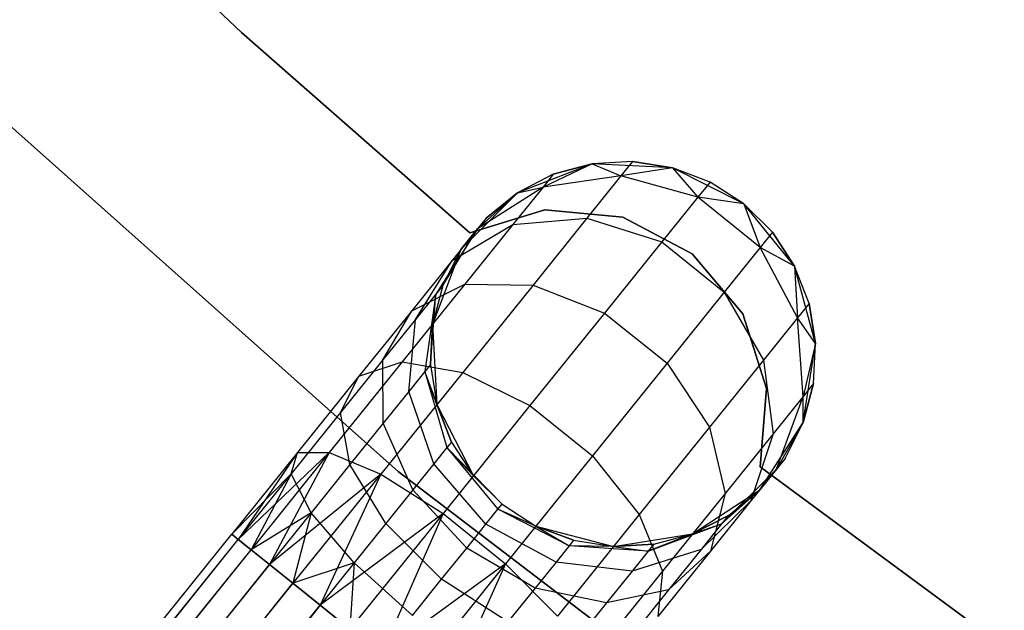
# Model space of a CAD drawing. Extents: x -189 to 189, y -189 to 189.
# Tile 129 of 256: x -28.96 to -23.85, y -33.48 to -30.41. Entities that reach past the tile are written whole.
import ezdxf

# ---------------------------------------------------------------- set-up
doc = ezdxf.new("R2010")
doc.units = 0
doc.header["$LTSCALE"] = 25.4
doc.layers.get('0').update_dxf_attribs({"linetype": 'CONTINUOUS'})

# ---------------------------------------------------------------- blocks, each defined once
blk = doc.blocks.new('CAMELEON-KENAI-C-12244_STL')
at = {"color": 0}
for p, q in [((-27.805, -30.4776, -2), (-28.9477, -29.3937, -2)), ((-28.9477, -29.3937, -4), (-27.805, -30.4776, -4)), ((-28.9477, -29.3937, -4), (-27.805, -30.4776, -4)), ((-27.805, -30.4776, -2), (-28.9477, -29.3937, -2)), ((-26.6219, -31.5172, -2), (-27.805, -30.4776, -2)), ((-27.805, -30.4776, -2), (-27.805, -30.4776, -4)), ((-27.805, -30.4776, -4), (-26.6219, -31.5172, -4)), ((-27.805, -30.4776, -2), (-27.805, -30.4776, -4)), ((-27.805, -30.4776, -4), (-26.6219, -31.5172, -4)), ((-26.6219, -31.5172, -2), (-27.805, -30.4776, -2)), ((-26.9931, -32.7558, -1), (-29.4208, -30.5923, -1)), ((-29.4208, -30.5923, -8.5), (-26.9931, -32.7558, -8.5)), ((-29.4208, -30.5923, -8.5), (-26.9931, -32.7558, -8.5)), ((-26.9931, -32.7558, -1), (-29.4208, -30.5923, -1)), ((-25.9868, -31.1585, -2), (-26.3746, -31.3087, -2)), ((-25.9868, -31.1585, -2), (-26.3746, -31.3087, -2)), ((-25.9868, -31.1585, -7.5), (-26.242, -31.2796, -8.147)), ((-25.9868, -31.1585, -7.5), (-26.242, -31.2796, -8.147)), ((-25.9868, -31.1585, -7.5), (-26.1886, -31.2132, -7.5)), ((-26.1886, -31.2132, -7.5), (-25.9868, -31.1585, -2)), ((-26.1886, -31.2132, -7.5), (-25.9868, -31.1585, -2)), ((-25.9868, -31.1585, -7.5), (-26.1886, -31.2132, -7.5)), ((-25.7781, -31.1469, -7.5), (-25.9868, -31.1585, -2)), ((-25.7781, -31.1469, -7.5), (-25.9868, -31.1585, -7.5)), ((-25.7781, -31.1469, -7.5), (-25.9868, -31.1585, -2)), ((-25.7781, -31.1469, -7.5), (-25.9868, -31.1585, -7.5)), ((-25.5715, -31.179, -2), (-25.9868, -31.1585, -2)), ((-25.5715, -31.179, -2), (-25.9868, -31.1585, -2)), ((-25.9868, -31.1585, -7.5), (-25.9868, -31.1585, -2)), ((-25.9868, -31.1585, -7.5), (-25.9868, -31.1585, -2)), ((-25.9868, -31.1585, -7.5), (-25.8381, -31.2215, -8.227)), ((-25.9868, -31.1585, -7.5), (-25.8381, -31.2215, -8.227)), ((-25.7781, -31.1469, -7.5), (-25.8381, -31.2215, -8.227)), ((-25.7781, -31.1469, -7.5), (-25.8381, -31.2215, -8.227)), ((-25.5715, -31.179, -7.5), (-25.8381, -31.2215, -8.227)), ((-25.5715, -31.179, -7.5), (-25.8381, -31.2215, -8.227)), ((-25.5715, -31.179, -7.5), (-25.7781, -31.1469, -7.5)), ((-25.7781, -31.1469, -7.5), (-25.5715, -31.179, -2)), ((-25.7781, -31.1469, -7.5), (-25.5715, -31.179, -2)), ((-25.5715, -31.179, -7.5), (-25.7781, -31.1469, -7.5)), ((-25.2004, -31.3666, -2), (-25.5715, -31.179, -2)), ((-25.2004, -31.3666, -2), (-25.5715, -31.179, -2)), ((-25.3761, -31.2533, -7.5), (-25.5715, -31.179, -2)), ((-25.3761, -31.2533, -7.5), (-25.5715, -31.179, -7.5)), ((-25.5715, -31.179, -7.5), (-25.5715, -31.179, -2)), ((-25.3761, -31.2533, -7.5), (-25.5715, -31.179, -2)), ((-25.5715, -31.179, -7.5), (-25.5715, -31.179, -2)), ((-25.5715, -31.179, -7.5), (-25.4397, -31.3324, -8.2708)), ((-25.3761, -31.2533, -7.5), (-25.5715, -31.179, -7.5)), ((-25.5715, -31.179, -7.5), (-25.4397, -31.3324, -8.2708)), ((-26.1886, -31.2132, -7.5), (-26.3746, -31.3087, -2)), ((-26.1886, -31.2132, -7.5), (-26.3746, -31.3087, -7.5)), ((-26.1886, -31.2132, -7.5), (-26.3746, -31.3087, -2)), ((-26.1886, -31.2132, -7.5), (-26.3746, -31.3087, -7.5)), ((-26.1886, -31.2132, -7.5), (-26.242, -31.2796, -8.147)), ((-26.1886, -31.2132, -7.5), (-26.242, -31.2796, -8.147)), ((-25.8381, -31.2215, -8.227), (-26.242, -31.2796, -8.147)), ((-25.8381, -31.2215, -8.227), (-26.242, -31.2796, -8.147)), ((-25.8381, -31.2215, -8.227), (-26.014, -31.4401, -8.9045)), ((-25.8381, -31.2215, -8.227), (-26.014, -31.4401, -8.9045)), ((-25.4397, -31.3324, -8.2708), (-25.8381, -31.2215, -8.227)), ((-25.4397, -31.3324, -8.2708), (-25.8381, -31.2215, -8.227)), ((-26.242, -31.2796, -8.147), (-26.5816, -31.4966, -8.0447)), ((-26.242, -31.2796, -8.147), (-26.5816, -31.4966, -8.0447)), ((-26.242, -31.2796, -8.147), (-26.3986, -31.4742, -8.75)), ((-26.242, -31.2796, -8.147), (-26.3986, -31.4742, -8.75)), ((-26.3746, -31.3087, -7.5), (-26.242, -31.2796, -8.147)), ((-26.3746, -31.3087, -7.5), (-26.242, -31.2796, -8.147)), ((-25.3761, -31.2533, -7.5), (-25.4397, -31.3324, -8.2708)), ((-25.3761, -31.2533, -7.5), (-25.4397, -31.3324, -8.2708)), ((-25.2004, -31.3666, -2), (-25.3761, -31.2533, -7.5)), ((-25.2004, -31.3666, -7.5), (-25.3761, -31.2533, -7.5)), ((-25.2004, -31.3666, -2), (-25.3761, -31.2533, -7.5)), ((-25.2004, -31.3666, -7.5), (-25.3761, -31.2533, -7.5)), ((-26.3746, -31.3087, -2), (-26.6677, -31.6036, -2)), ((-26.3746, -31.3087, -2), (-26.6677, -31.6036, -2)), ((-26.3746, -31.3087, -7.5), (-26.5816, -31.4966, -8.0447)), ((-26.3746, -31.3087, -7.5), (-26.5816, -31.4966, -8.0447)), ((-26.3746, -31.3087, -7.5), (-26.5366, -31.4408, -7.5)), ((-26.5366, -31.4408, -7.5), (-26.3746, -31.3087, -2)), ((-26.5366, -31.4408, -7.5), (-26.3746, -31.3087, -2)), ((-26.3746, -31.3087, -7.5), (-26.5366, -31.4408, -7.5)), ((-26.3746, -31.3087, -7.5), (-26.3746, -31.3087, -2)), ((-26.3746, -31.3087, -7.5), (-26.3746, -31.3087, -2)), ((-25.4397, -31.3324, -8.2708), (-25.6263, -31.5641, -8.9891)), ((-25.4397, -31.3324, -8.2708), (-25.6263, -31.5641, -8.9891)), ((-25.2004, -31.3666, -7.5), (-25.4397, -31.3324, -8.2708)), ((-25.2004, -31.3666, -7.5), (-25.4397, -31.3324, -8.2708)), ((-25.1158, -31.593, -8.2708), (-25.4397, -31.3324, -8.2708)), ((-25.1158, -31.593, -8.2708), (-25.4397, -31.3324, -8.2708)), ((-26.2328, -31.3984, -2), (-26.6219, -31.5172, -2)), ((-26.6219, -31.5172, -4), (-26.2328, -31.3984, -4)), ((-26.6219, -31.5172, -4), (-26.2328, -31.3984, -4)), ((-26.2328, -31.3984, -2), (-26.6219, -31.5172, -2)), ((-25.8279, -31.4364, -2), (-26.2328, -31.3984, -2)), ((-26.2328, -31.3984, -2), (-26.2328, -31.3984, -4)), ((-26.2328, -31.3984, -4), (-25.8279, -31.4364, -4)), ((-26.2328, -31.3984, -2), (-26.2328, -31.3984, -4)), ((-26.2328, -31.3984, -4), (-25.8279, -31.4364, -4)), ((-25.8279, -31.4364, -2), (-26.2328, -31.3984, -2)), ((-24.9378, -31.689, -2), (-25.2004, -31.3666, -2)), ((-25.0522, -31.514, -7.5), (-25.2004, -31.3666, -2)), ((-24.9378, -31.689, -2), (-25.2004, -31.3666, -2)), ((-25.0522, -31.514, -7.5), (-25.2004, -31.3666, -2)), ((-25.0522, -31.514, -7.5), (-25.2004, -31.3666, -7.5)), ((-25.2004, -31.3666, -7.5), (-25.2004, -31.3666, -2)), ((-25.2004, -31.3666, -7.5), (-25.2004, -31.3666, -2)), ((-25.2004, -31.3666, -7.5), (-25.1158, -31.593, -8.2708)), ((-25.0522, -31.514, -7.5), (-25.2004, -31.3666, -7.5)), ((-25.2004, -31.3666, -7.5), (-25.1158, -31.593, -8.2708)), ((-26.5366, -31.4408, -7.5), (-26.6677, -31.6036, -2)), ((-26.5366, -31.4408, -7.5), (-26.6677, -31.6036, -2)), ((-26.5366, -31.4408, -7.5), (-26.5816, -31.4966, -8.0447)), ((-26.5366, -31.4408, -7.5), (-26.5816, -31.4966, -8.0447)), ((-26.3986, -31.4742, -8.75), (-26.014, -31.4401, -8.9045)), ((-26.3986, -31.4742, -8.75), (-26.014, -31.4401, -8.9045)), ((-26.014, -31.4401, -8.9045), (-26.2939, -31.7879, -9.4863)), ((-26.014, -31.4401, -8.9045), (-26.2939, -31.7879, -9.4863)), ((-26.014, -31.4401, -8.9045), (-25.6263, -31.5641, -8.9891)), ((-26.014, -31.4401, -8.9045), (-25.6263, -31.5641, -8.9891)), ((-25.4678, -31.6255, -2), (-25.8279, -31.4364, -2)), ((-25.8279, -31.4364, -2), (-25.8279, -31.4364, -4)), ((-25.8279, -31.4364, -4), (-25.4678, -31.6255, -4)), ((-25.8279, -31.4364, -2), (-25.8279, -31.4364, -4)), ((-25.8279, -31.4364, -4), (-25.4678, -31.6255, -4)), ((-25.4678, -31.6255, -2), (-25.8279, -31.4364, -2)), ((-26.5816, -31.4966, -8.0447), (-26.7982, -31.8351, -7.9377)), ((-26.5816, -31.4966, -8.0447), (-26.7982, -31.8351, -7.9377)), ((-26.762, -31.7902, -7.5), (-26.5816, -31.4966, -8.0447)), ((-26.762, -31.7902, -7.5), (-26.5816, -31.4966, -8.0447)), ((-26.7134, -31.6604, -8.5523), (-26.3986, -31.4742, -8.75)), ((-26.7134, -31.6604, -8.5523), (-26.3986, -31.4742, -8.75)), ((-26.5816, -31.4966, -8.0447), (-26.7134, -31.6604, -8.5523)), ((-26.5816, -31.4966, -8.0447), (-26.7134, -31.6604, -8.5523)), ((-26.6677, -31.6036, -7.5), (-26.5816, -31.4966, -8.0447)), ((-26.6677, -31.6036, -7.5), (-26.5816, -31.4966, -8.0447)), ((-26.3986, -31.4742, -8.75), (-26.6477, -31.7837, -9.2678)), ((-26.3986, -31.4742, -8.75), (-26.6477, -31.7837, -9.2678)), ((-26.6219, -31.5172, -2), (-26.6219, -31.5172, -4)), ((-26.6219, -31.5172, -2), (-26.6219, -31.5172, -4)), ((-25.0522, -31.514, -7.5), (-25.1158, -31.593, -8.2708)), ((-25.0522, -31.514, -7.5), (-25.1158, -31.593, -8.2708)), ((-24.9378, -31.689, -7.5), (-25.0522, -31.514, -7.5)), ((-25.0522, -31.514, -7.5), (-24.9378, -31.689, -2)), ((-25.0522, -31.514, -7.5), (-24.9378, -31.689, -2)), ((-24.9378, -31.689, -7.5), (-25.0522, -31.514, -7.5)), ((-26.6677, -31.6036, -2), (-26.8155, -31.9923, -2)), ((-26.6677, -31.6036, -2), (-26.8155, -31.9923, -2)), ((-26.6677, -31.6036, -7.5), (-26.762, -31.7902, -7.5)), ((-26.762, -31.7902, -7.5), (-26.6677, -31.6036, -2)), ((-26.762, -31.7902, -7.5), (-26.6677, -31.6036, -2)), ((-26.6677, -31.6036, -7.5), (-26.762, -31.7902, -7.5)), ((-26.6677, -31.6036, -7.5), (-26.6677, -31.6036, -2)), ((-26.6677, -31.6036, -7.5), (-26.6677, -31.6036, -2)), ((-25.6263, -31.5641, -8.9891), (-25.923, -31.9329, -9.6059)), ((-25.6263, -31.5641, -8.9891), (-25.923, -31.9329, -9.6059)), ((-25.6263, -31.5641, -8.9891), (-25.3023, -31.8248, -8.9891)), ((-25.6263, -31.5641, -8.9891), (-25.3023, -31.8248, -8.9891)), ((-25.1158, -31.593, -8.2708), (-25.3023, -31.8248, -8.9891)), ((-25.1158, -31.593, -8.2708), (-25.3023, -31.8248, -8.9891)), ((-24.9378, -31.689, -7.5), (-25.1158, -31.593, -8.2708)), ((-24.9378, -31.689, -7.5), (-25.1158, -31.593, -8.2708)), ((-24.9222, -31.9585, -8.227), (-25.1158, -31.593, -8.2708)), ((-24.9222, -31.9585, -8.227), (-25.1158, -31.593, -8.2708)), ((-25.2065, -31.9372, -2), (-25.4678, -31.6255, -2)), ((-25.4678, -31.6255, -2), (-25.4678, -31.6255, -4)), ((-25.4678, -31.6255, -4), (-25.2065, -31.9372, -4)), ((-25.4678, -31.6255, -2), (-25.4678, -31.6255, -4)), ((-25.4678, -31.6255, -4), (-25.2065, -31.9372, -4)), ((-25.2065, -31.9372, -2), (-25.4678, -31.6255, -2)), ((-26.7134, -31.6604, -8.5523), (-26.9231, -31.921, -8.9881)), ((-26.7134, -31.6604, -8.5523), (-26.9231, -31.921, -8.9881)), ((-26.9041, -31.9667, -8.3455), (-26.7134, -31.6604, -8.5523)), ((-26.9041, -31.9667, -8.3455), (-26.7134, -31.6604, -8.5523)), ((-24.8289, -32.0903, -2), (-24.9378, -31.689, -2)), ((-24.8622, -31.8839, -7.5), (-24.9378, -31.689, -2)), ((-24.8289, -32.0903, -2), (-24.9378, -31.689, -2)), ((-24.8622, -31.8839, -7.5), (-24.9378, -31.689, -7.5)), ((-24.9378, -31.689, -7.5), (-24.9378, -31.689, -2)), ((-24.8622, -31.8839, -7.5), (-24.9378, -31.689, -2)), ((-24.9378, -31.689, -7.5), (-24.9378, -31.689, -2)), ((-24.9378, -31.689, -7.5), (-24.9222, -31.9585, -8.227)), ((-24.8622, -31.8839, -7.5), (-24.9378, -31.689, -7.5)), ((-24.9378, -31.689, -7.5), (-24.9222, -31.9585, -8.227)), ((-26.6477, -31.7837, -9.2678), (-26.9723, -32.1871, -9.6651)), ((-26.6477, -31.7837, -9.2678), (-26.9723, -32.1871, -9.6651)), ((-26.9231, -31.921, -8.9881), (-26.6477, -31.7837, -9.2678)), ((-26.9231, -31.921, -8.9881), (-26.6477, -31.7837, -9.2678)), ((-26.762, -31.7902, -7.5), (-26.8155, -31.9923, -2)), ((-26.762, -31.7902, -7.5), (-26.8155, -31.9923, -7.5)), ((-26.762, -31.7902, -7.5), (-26.8155, -31.9923, -2)), ((-26.762, -31.7902, -7.5), (-26.8155, -31.9923, -7.5)), ((-26.762, -31.7902, -7.5), (-26.7982, -31.8351, -7.9377)), ((-26.762, -31.7902, -7.5), (-26.7982, -31.8351, -7.9377)), ((-26.2939, -31.7879, -9.4863), (-26.6586, -32.2411, -9.9327)), ((-26.2939, -31.7879, -9.4863), (-26.6586, -32.2411, -9.9327)), ((-26.6477, -31.7837, -9.2678), (-26.2939, -31.7879, -9.4863)), ((-26.6477, -31.7837, -9.2678), (-26.2939, -31.7879, -9.4863)), ((-26.2939, -31.7879, -9.4863), (-25.923, -31.9329, -9.6059)), ((-26.2939, -31.7879, -9.4863), (-25.923, -31.9329, -9.6059)), ((-26.7982, -31.8351, -7.9377), (-26.9041, -31.9667, -8.3455)), ((-26.7982, -31.8351, -7.9377), (-26.9041, -31.9667, -8.3455)), ((-26.7982, -31.8351, -7.9377), (-26.8543, -32.2364, -7.8445)), ((-26.7982, -31.8351, -7.9377), (-26.8543, -32.2364, -7.8445)), ((-26.8258, -32.2011, -7.5), (-26.7982, -31.8351, -7.9377)), ((-26.8258, -32.2011, -7.5), (-26.7982, -31.8351, -7.9377)), ((-26.8155, -31.9923, -7.5), (-26.7982, -31.8351, -7.9377)), ((-26.8155, -31.9923, -7.5), (-26.7982, -31.8351, -7.9377)), ((-25.3023, -31.8248, -8.9891), (-25.599, -32.1936, -9.6059)), ((-25.3023, -31.8248, -8.9891), (-25.599, -32.1936, -9.6059)), ((-25.3023, -31.8248, -8.9891), (-25.0982, -32.1771, -8.9045)), ((-25.3023, -31.8248, -8.9891), (-25.0982, -32.1771, -8.9045)), ((-24.8622, -31.8839, -7.5), (-24.9222, -31.9585, -8.227)), ((-24.8622, -31.8839, -7.5), (-24.9222, -31.9585, -8.227)), ((-24.8289, -32.0903, -7.5), (-24.8622, -31.8839, -7.5)), ((-24.8622, -31.8839, -7.5), (-24.8289, -32.0903, -2)), ((-24.8622, -31.8839, -7.5), (-24.8289, -32.0903, -2)), ((-24.8289, -32.0903, -7.5), (-24.8622, -31.8839, -7.5)), ((-26.9231, -31.921, -8.9881), (-27.1963, -32.2606, -9.3226)), ((-26.9231, -31.921, -8.9881), (-27.1963, -32.2606, -9.3226)), ((-27.0725, -32.1761, -8.6957), (-26.9231, -31.921, -8.9881)), ((-27.0725, -32.1761, -8.6957), (-26.9231, -31.921, -8.9881)), ((-25.923, -31.9329, -9.6059), (-26.3097, -32.4134, -10.0792)), ((-25.923, -31.9329, -9.6059), (-26.3097, -32.4134, -10.0792)), ((-25.923, -31.9329, -9.6059), (-25.599, -32.1936, -9.6059)), ((-25.923, -31.9329, -9.6059), (-25.599, -32.1936, -9.6059)), ((-25.0833, -32.3249, -2), (-25.2065, -31.9372, -2)), ((-25.2065, -31.9372, -2), (-25.2065, -31.9372, -4)), ((-25.2065, -31.9372, -4), (-25.0833, -32.3249, -4)), ((-25.2065, -31.9372, -2), (-25.2065, -31.9372, -4)), ((-25.2065, -31.9372, -4), (-25.0833, -32.3249, -4)), ((-25.0833, -32.3249, -2), (-25.2065, -31.9372, -2)), ((-24.9222, -31.9585, -8.227), (-25.0982, -32.1771, -8.9045)), ((-24.9222, -31.9585, -8.227), (-25.0982, -32.1771, -8.9045)), ((-24.8289, -32.0903, -7.5), (-24.9222, -31.9585, -8.227)), ((-24.8289, -32.0903, -7.5), (-24.9222, -31.9585, -8.227)), ((-24.8926, -32.3655, -8.147), (-24.9222, -31.9585, -8.227)), ((-24.8926, -32.3655, -8.147), (-24.9222, -31.9585, -8.227)), ((-26.9041, -31.9667, -8.3455), (-27.0725, -32.1761, -8.6957)), ((-26.9041, -31.9667, -8.3455), (-27.0725, -32.1761, -8.6957)), ((-26.9376, -32.34, -8.1654), (-26.9041, -31.9667, -8.3455)), ((-26.9376, -32.34, -8.1654), (-26.9041, -31.9667, -8.3455)), ((-26.8155, -31.9923, -7.5), (-26.8258, -32.2011, -7.5)), ((-26.8258, -32.2011, -7.5), (-26.8155, -31.9923, -2)), ((-26.8258, -32.2011, -7.5), (-26.8155, -31.9923, -2)), ((-26.8155, -31.9923, -7.5), (-26.8258, -32.2011, -7.5)), ((-26.8155, -31.9923, -2), (-26.7925, -32.4075, -2)), ((-26.8155, -31.9923, -7.5), (-26.8155, -31.9923, -2)), ((-26.8155, -31.9923, -7.5), (-26.8155, -31.9923, -2)), ((-26.8155, -31.9923, -2), (-26.7925, -32.4075, -2)), ((-24.8927, -32.5012, -2), (-24.8289, -32.0903, -2)), ((-24.8927, -32.5012, -2), (-24.8289, -32.0903, -2)), ((-24.8289, -32.0903, -7.5), (-24.8926, -32.3655, -8.147)), ((-24.8289, -32.0903, -7.5), (-24.8926, -32.3655, -8.147)), ((-24.8392, -32.2991, -7.5), (-24.8289, -32.0903, -2)), ((-24.8392, -32.2991, -7.5), (-24.8289, -32.0903, -7.5)), ((-24.8392, -32.2991, -7.5), (-24.8289, -32.0903, -2)), ((-24.8392, -32.2991, -7.5), (-24.8289, -32.0903, -7.5)), ((-24.8289, -32.0903, -7.5), (-24.8289, -32.0903, -2)), ((-24.8289, -32.0903, -7.5), (-24.8289, -32.0903, -2)), ((-26.9723, -32.1871, -9.6651), (-27.3503, -32.6568, -9.9148)), ((-26.9723, -32.1871, -9.6651), (-27.3503, -32.6568, -9.9148)), ((-27.0725, -32.1761, -8.6957), (-27.2921, -32.4489, -8.9644)), ((-27.0725, -32.1761, -8.6957), (-27.2921, -32.4489, -8.9644)), ((-27.1963, -32.2606, -9.3226), (-26.9723, -32.1871, -9.6651)), ((-27.1963, -32.2606, -9.3226), (-26.9723, -32.1871, -9.6651)), ((-27.0702, -32.5048, -8.4411), (-27.0725, -32.1761, -8.6957)), ((-27.0702, -32.5048, -8.4411), (-27.0725, -32.1761, -8.6957)), ((-26.9723, -32.1871, -9.6651), (-26.6586, -32.2411, -9.9327)), ((-26.9723, -32.1871, -9.6651), (-26.6586, -32.2411, -9.9327)), ((-26.8258, -32.2011, -7.5), (-26.8543, -32.2364, -7.8445)), ((-26.8258, -32.2011, -7.5), (-26.8543, -32.2364, -7.8445)), ((-26.8258, -32.2011, -7.5), (-26.7925, -32.4075, -2)), ((-26.8258, -32.2011, -7.5), (-26.7925, -32.4075, -7.5)), ((-26.8258, -32.2011, -7.5), (-26.7925, -32.4075, -2)), ((-26.8258, -32.2011, -7.5), (-26.7925, -32.4075, -7.5)), ((-25.599, -32.1936, -9.6059), (-25.9857, -32.6741, -10.0792)), ((-25.599, -32.1936, -9.6059), (-25.9857, -32.6741, -10.0792)), ((-25.599, -32.1936, -9.6059), (-25.378, -32.5249, -9.4863)), ((-25.599, -32.1936, -9.6059), (-25.378, -32.5249, -9.4863)), ((-25.0982, -32.1771, -8.9045), (-25.378, -32.5249, -9.4863)), ((-25.0982, -32.1771, -8.9045), (-25.378, -32.5249, -9.4863)), ((-25.0982, -32.1771, -8.9045), (-25.0492, -32.56, -8.75)), ((-25.0982, -32.1771, -8.9045), (-25.0492, -32.56, -8.75)), ((-27.1963, -32.2606, -9.3226), (-27.5145, -32.656, -9.5328)), ((-27.1963, -32.2606, -9.3226), (-27.5145, -32.656, -9.5328)), ((-27.2921, -32.4489, -8.9644), (-27.1963, -32.2606, -9.3226)), ((-27.2921, -32.4489, -8.9644), (-27.1963, -32.2606, -9.3226)), ((-26.6586, -32.2411, -9.9327), (-27.0834, -32.7689, -10.2133)), ((-26.6586, -32.2411, -9.9327), (-27.0834, -32.7689, -10.2133)), ((-26.8543, -32.2364, -7.8445), (-26.9376, -32.34, -8.1654)), ((-26.8543, -32.2364, -7.8445), (-26.9376, -32.34, -8.1654)), ((-26.717, -32.6024, -7.5), (-26.8543, -32.2364, -7.8445)), ((-26.8543, -32.2364, -7.8445), (-26.7402, -32.6313, -7.7812)), ((-26.7925, -32.4075, -7.5), (-26.8543, -32.2364, -7.8445)), ((-26.717, -32.6024, -7.5), (-26.8543, -32.2364, -7.8445)), ((-26.7925, -32.4075, -7.5), (-26.8543, -32.2364, -7.8445)), ((-26.8543, -32.2364, -7.8445), (-26.7402, -32.6313, -7.7812)), ((-26.6586, -32.2411, -9.9327), (-26.3097, -32.4134, -10.0792)), ((-26.6586, -32.2411, -9.9327), (-26.3097, -32.4134, -10.0792)), ((-24.8927, -32.5012, -7.5), (-24.8392, -32.2991, -7.5)), ((-24.8392, -32.2991, -7.5), (-24.8927, -32.5012, -2)), ((-24.8392, -32.2991, -7.5), (-24.8927, -32.5012, -2)), ((-24.8927, -32.5012, -7.5), (-24.8392, -32.2991, -7.5)), ((-24.8392, -32.2991, -7.5), (-24.8926, -32.3655, -8.147)), ((-24.8392, -32.2991, -7.5), (-24.8926, -32.3655, -8.147)), ((-26.9376, -32.34, -8.1654), (-27.0702, -32.5048, -8.4411)), ((-26.9376, -32.34, -8.1654), (-27.0702, -32.5048, -8.4411)), ((-26.8082, -32.7158, -8.0432), (-26.9376, -32.34, -8.1654)), ((-26.8082, -32.7158, -8.0432), (-26.9376, -32.34, -8.1654)), ((-25.1167, -32.7302, -2), (-25.0833, -32.3249, -2)), ((-25.0833, -32.3249, -4), (-25.1167, -32.7302, -4)), ((-25.0833, -32.3249, -4), (-25.1167, -32.7302, -4)), ((-25.1167, -32.7302, -2), (-25.0833, -32.3249, -2)), ((-25.0833, -32.3249, -2), (-25.0833, -32.3249, -4)), ((-25.0833, -32.3249, -2), (-25.0833, -32.3249, -4)), ((-24.8926, -32.3655, -8.147), (-25.0492, -32.56, -8.75)), ((-24.8926, -32.3655, -8.147), (-25.0492, -32.56, -8.75)), ((-25.032, -32.7436, -8.0447), (-24.8926, -32.3655, -8.147)), ((-25.032, -32.7436, -8.0447), (-24.8926, -32.3655, -8.147)), ((-24.8927, -32.5012, -7.5), (-24.8926, -32.3655, -8.147)), ((-24.8927, -32.5012, -7.5), (-24.8926, -32.3655, -8.147)), ((-26.7925, -32.4075, -2), (-26.6026, -32.7774, -2)), ((-26.7925, -32.4075, -7.5), (-26.7925, -32.4075, -2)), ((-26.7925, -32.4075, -7.5), (-26.7925, -32.4075, -2)), ((-26.7925, -32.4075, -7.5), (-26.717, -32.6024, -7.5)), ((-26.717, -32.6024, -7.5), (-26.7925, -32.4075, -2)), ((-26.717, -32.6024, -7.5), (-26.7925, -32.4075, -2)), ((-26.7925, -32.4075, -2), (-26.6026, -32.7774, -2)), ((-26.7925, -32.4075, -7.5), (-26.717, -32.6024, -7.5)), ((-26.3097, -32.4134, -10.0792), (-26.76, -32.973, -10.3767)), ((-26.3097, -32.4134, -10.0792), (-26.76, -32.973, -10.3767)), ((-26.3097, -32.4134, -10.0792), (-25.9857, -32.6741, -10.0792)), ((-26.3097, -32.4134, -10.0792), (-25.9857, -32.6741, -10.0792)), ((-27.2921, -32.4489, -8.9644), (-27.5478, -32.7666, -9.1334)), ((-27.2921, -32.4489, -8.9644), (-27.5478, -32.7666, -9.1334)), ((-27.243, -32.7195, -8.6526), (-27.2921, -32.4489, -8.9644)), ((-27.243, -32.7195, -8.6526), (-27.2921, -32.4489, -8.9644)), ((-27.0702, -32.5048, -8.4411), (-27.243, -32.7195, -8.6526)), ((-27.0702, -32.5048, -8.4411), (-27.243, -32.7195, -8.6526)), ((-26.9165, -32.8503, -8.2682), (-27.0702, -32.5048, -8.4411)), ((-26.9165, -32.8503, -8.2682), (-27.0702, -32.5048, -8.4411)), ((-25.1181, -32.8506, -2), (-24.8927, -32.5012, -2)), ((-25.1181, -32.8506, -2), (-24.8927, -32.5012, -2)), ((-24.8927, -32.5012, -7.5), (-25.032, -32.7436, -8.0447)), ((-24.8927, -32.5012, -7.5), (-25.032, -32.7436, -8.0447)), ((-24.987, -32.6877, -7.5), (-24.8927, -32.5012, -2)), ((-24.987, -32.6877, -7.5), (-24.8927, -32.5012, -7.5)), ((-24.987, -32.6877, -7.5), (-24.8927, -32.5012, -2)), ((-24.987, -32.6877, -7.5), (-24.8927, -32.5012, -7.5)), ((-24.8927, -32.5012, -7.5), (-24.8927, -32.5012, -2)), ((-24.8927, -32.5012, -7.5), (-24.8927, -32.5012, -2)), ((-25.378, -32.5249, -9.4863), (-25.7428, -32.9781, -9.9327)), ((-25.378, -32.5249, -9.4863), (-25.7428, -32.9781, -9.9327)), ((-25.378, -32.5249, -9.4863), (-25.2983, -32.8696, -9.2678)), ((-25.378, -32.5249, -9.4863), (-25.2983, -32.8696, -9.2678)), ((-25.0492, -32.56, -8.75), (-25.2983, -32.8696, -9.2678)), ((-25.0492, -32.56, -8.75), (-25.2983, -32.8696, -9.2678)), ((-25.0492, -32.56, -8.75), (-25.1638, -32.9074, -8.5523)), ((-25.0492, -32.56, -8.75), (-25.1638, -32.9074, -8.5523)), ((-26.717, -32.6024, -7.5), (-26.7402, -32.6313, -7.7812)), ((-26.717, -32.6024, -7.5), (-26.7402, -32.6313, -7.7812)), ((-26.717, -32.6024, -7.5), (-26.6026, -32.7774, -2)), ((-26.717, -32.6024, -7.5), (-26.6026, -32.7774, -2)), ((-26.717, -32.6024, -7.5), (-26.6026, -32.7774, -7.5)), ((-26.717, -32.6024, -7.5), (-26.6026, -32.7774, -7.5)), ((-27.5145, -32.656, -9.5328), (-27.856, -33.0804, -9.3955)), ((-27.5145, -32.656, -9.5328), (-27.856, -33.0804, -9.6045)), ((-27.5145, -32.656, -9.5328), (-27.856, -33.0804, -9.3955)), ((-27.5145, -32.656, -9.5328), (-27.856, -33.0804, -9.6045)), ((-27.5145, -32.656, -9.5328), (-27.8222, -33.1076, -9.809)), ((-27.5145, -32.656, -9.5328), (-27.8222, -33.1076, -9.809)), ((-27.3503, -32.6568, -9.9148), (-27.8222, -33.1076, -9.809)), ((-27.3503, -32.6568, -9.9148), (-27.8222, -33.1076, -9.809)), ((-27.3503, -32.6568, -9.9148), (-27.7559, -33.1609, -10)), ((-27.3503, -32.6568, -9.9148), (-27.7559, -33.1609, -10)), ((-27.3503, -32.6568, -9.9148), (-27.6602, -33.238, -10.1691)), ((-27.3503, -32.6568, -9.9148), (-27.6602, -33.238, -10.1691)), ((-27.5478, -32.7666, -9.1334), (-27.5145, -32.656, -9.5328)), ((-27.5478, -32.7666, -9.1334), (-27.5145, -32.656, -9.5328)), ((-27.5145, -32.656, -9.5328), (-27.3503, -32.6568, -9.9148)), ((-27.5145, -32.656, -9.5328), (-27.3503, -32.6568, -9.9148)), ((-27.3503, -32.6568, -9.9148), (-27.0834, -32.7689, -10.2133)), ((-27.3503, -32.6568, -9.9148), (-27.0834, -32.7689, -10.2133)), ((-26.7402, -32.6313, -7.7812), (-26.8082, -32.7158, -8.0432)), ((-26.7402, -32.6313, -7.7812), (-26.8082, -32.7158, -8.0432)), ((-26.7402, -32.6313, -7.7812), (-26.4756, -32.9513, -7.7588)), ((-26.4543, -32.9248, -7.5), (-26.7402, -32.6313, -7.7812)), ((-26.6026, -32.7774, -7.5), (-26.7402, -32.6313, -7.7812)), ((-26.4543, -32.9248, -7.5), (-26.7402, -32.6313, -7.7812)), ((-26.6026, -32.7774, -7.5), (-26.7402, -32.6313, -7.7812)), ((-26.7402, -32.6313, -7.7812), (-26.4756, -32.9513, -7.7588)), ((-25.9857, -32.6741, -10.0792), (-26.436, -33.2337, -10.3767)), ((-25.9857, -32.6741, -10.0792), (-26.436, -33.2337, -10.3767)), ((-25.9857, -32.6741, -10.0792), (-25.7428, -32.9781, -9.9327)), ((-25.9857, -32.6741, -10.0792), (-25.7428, -32.9781, -9.9327)), ((-27.243, -32.7195, -8.6526), (-27.4442, -32.9696, -8.7855)), ((-27.243, -32.7195, -8.6526), (-27.4442, -32.9696, -8.7855)), ((-27.0575, -33.0256, -8.4409), (-27.243, -32.7195, -8.6526)), ((-27.0575, -33.0256, -8.4409), (-27.243, -32.7195, -8.6526)), ((-26.8082, -32.7158, -8.0432), (-26.9165, -32.8503, -8.2682)), ((-26.8082, -32.7158, -8.0432), (-26.9165, -32.8503, -8.2682)), ((-26.5383, -33.0291, -8), (-26.8082, -32.7158, -8.0432)), ((-26.5383, -33.0291, -8), (-26.8082, -32.7158, -8.0432)), ((-24.987, -32.6877, -7.5), (-25.1181, -32.8506, -2)), ((-24.987, -32.6877, -7.5), (-25.1181, -32.8506, -2)), ((-24.987, -32.6877, -7.5), (-25.032, -32.7436, -8.0447)), ((-24.987, -32.6877, -7.5), (-25.032, -32.7436, -8.0447)), ((-27.5478, -32.7666, -9.1334), (-27.856, -33.0804, -9.3955)), ((-27.5478, -32.7666, -9.1334), (-27.856, -33.0804, -9.3955)), ((-27.5478, -32.7666, -9.1334), (-27.8222, -33.1076, -9.191)), ((-27.5478, -32.7666, -9.1334), (-27.8222, -33.1076, -9.191)), ((-27.5478, -32.7666, -9.1334), (-27.7559, -33.1609, -9)), ((-27.5478, -32.7666, -9.1334), (-27.7559, -33.1609, -9)), ((-27.0834, -32.7689, -10.2133), (-27.6602, -33.238, -10.1691)), ((-27.0834, -32.7689, -10.2133), (-27.6602, -33.238, -10.1691)), ((-27.4442, -32.9696, -8.7855), (-27.5478, -32.7666, -9.1334)), ((-27.4442, -32.9696, -8.7855), (-27.5478, -32.7666, -9.1334)), ((-27.0834, -32.7689, -10.2133), (-27.5391, -33.3354, -10.309)), ((-27.0834, -32.7689, -10.2133), (-27.5391, -33.3354, -10.309)), ((-27.0834, -32.7689, -10.2133), (-27.3981, -33.4489, -10.4135)), ((-27.0834, -32.7689, -10.2133), (-27.3981, -33.4489, -10.4135)), ((-27.0834, -32.7689, -10.2133), (-26.76, -32.973, -10.3767)), ((-27.0834, -32.7689, -10.2133), (-26.76, -32.973, -10.3767)), ((-24.4068, -34.7272, -1), (-26.9931, -32.7558, -1)), ((-26.9931, -32.7558, -8.5), (-24.4068, -34.7272, -8.5)), ((-26.9931, -32.7558, -8.5), (-24.4068, -34.7272, -8.5)), ((-26.9931, -32.7558, -8.5), (-26.9931, -32.7558, -1)), ((-24.4068, -34.7272, -1), (-26.9931, -32.7558, -1)), ((-26.9931, -32.7558, -8.5), (-26.9931, -32.7558, -1)), ((-26.6026, -32.7774, -2), (-26.4543, -32.9248, -2)), ((-26.6026, -32.7774, -7.5), (-26.6026, -32.7774, -2)), ((-26.6026, -32.7774, -7.5), (-26.6026, -32.7774, -2)), ((-26.6026, -32.7774, -7.5), (-26.4543, -32.9248, -7.5)), ((-26.6026, -32.7774, -2), (-26.4543, -32.9248, -2)), ((-26.6026, -32.7774, -7.5), (-26.4543, -32.9248, -7.5)), ((-25.3163, -33.0276, -7.9377), (-25.032, -32.7436, -8.0447)), ((-25.3163, -33.0276, -7.9377), (-25.032, -32.7436, -8.0447)), ((-25.032, -32.7436, -8.0447), (-25.1638, -32.9074, -8.5523)), ((-25.032, -32.7436, -8.0447), (-25.1638, -32.9074, -8.5523)), ((-25.1181, -32.8506, -7.5), (-25.032, -32.7436, -8.0447)), ((-25.1181, -32.8506, -7.5), (-25.032, -32.7436, -8.0447)), ((-23.8501, -33.6651, -2), (-25.1167, -32.7302, -2)), ((-25.1167, -32.7302, -2), (-25.1167, -32.7302, -4)), ((-25.1167, -32.7302, -4), (-23.8501, -33.6651, -4)), ((-25.1167, -32.7302, -2), (-25.1167, -32.7302, -4)), ((-25.1167, -32.7302, -4), (-23.8501, -33.6651, -4)), ((-23.8501, -33.6651, -2), (-25.1167, -32.7302, -2)), ((-26.9165, -32.8503, -8.2682), (-27.0575, -33.0256, -8.4409)), ((-26.9165, -32.8503, -8.2682), (-27.0575, -33.0256, -8.4409)), ((-26.6379, -33.153, -8.2071), (-26.9165, -32.8503, -8.2682)), ((-26.6379, -33.153, -8.2071), (-26.9165, -32.8503, -8.2682)), ((-25.2983, -32.8696, -9.2678), (-25.6229, -33.2729, -9.6651)), ((-25.2983, -32.8696, -9.2678), (-25.6229, -33.2729, -9.6651)), ((-25.4661, -33.0782, -2), (-25.1181, -32.8506, -2)), ((-25.4661, -33.0782, -2), (-25.1181, -32.8506, -2)), ((-25.2983, -32.8696, -9.2678), (-25.3735, -33.168, -8.9881)), ((-25.2983, -32.8696, -9.2678), (-25.3735, -33.168, -8.9881)), ((-25.1181, -32.8506, -7.5), (-25.3163, -33.0276, -7.9377)), ((-25.1181, -32.8506, -7.5), (-25.3163, -33.0276, -7.9377)), ((-25.2801, -32.9827, -7.5), (-25.1181, -32.8506, -2)), ((-25.2801, -32.9827, -7.5), (-25.1181, -32.8506, -7.5)), ((-25.2801, -32.9827, -7.5), (-25.1181, -32.8506, -2)), ((-25.2801, -32.9827, -7.5), (-25.1181, -32.8506, -7.5)), ((-25.1181, -32.8506, -7.5), (-25.1181, -32.8506, -2)), ((-25.1181, -32.8506, -7.5), (-25.1181, -32.8506, -2)), ((-26.4756, -32.9513, -7.7588), (-26.4543, -32.9248, -7.5)), ((-26.4756, -32.9513, -7.7588), (-26.4543, -32.9248, -7.5)), ((-26.4543, -32.9248, -2), (-26.2786, -33.0381, -2)), ((-26.4543, -32.9248, -7.5), (-26.4543, -32.9248, -2)), ((-26.4543, -32.9248, -7.5), (-26.4543, -32.9248, -2)), ((-26.4543, -32.9248, -7.5), (-26.2786, -33.0381, -7.5)), ((-26.4543, -32.9248, -2), (-26.2786, -33.0381, -2)), ((-26.4543, -32.9248, -7.5), (-26.2786, -33.0381, -7.5)), ((-25.1638, -32.9074, -8.5523), (-25.4222, -33.1592, -8.3455)), ((-25.1638, -32.9074, -8.5523), (-25.4222, -33.1592, -8.3455)), ((-25.1638, -32.9074, -8.5523), (-25.3735, -33.168, -8.9881)), ((-25.1638, -32.9074, -8.5523), (-25.3735, -33.168, -8.9881)), ((-27.4442, -32.9696, -8.7855), (-27.7559, -33.1609, -9)), ((-27.4442, -32.9696, -8.7855), (-27.7559, -33.1609, -9)), ((-27.4442, -32.9696, -8.7855), (-27.6602, -33.238, -8.8309)), ((-27.4442, -32.9696, -8.7855), (-27.6602, -33.238, -8.8309)), ((-27.4442, -32.9696, -8.7855), (-27.5391, -33.3354, -8.691)), ((-27.4442, -32.9696, -8.7855), (-27.5391, -33.3354, -8.691)), ((-27.2218, -33.2298, -8.5494), (-27.4442, -32.9696, -8.7855)), ((-27.2218, -33.2298, -8.5494), (-27.4442, -32.9696, -8.7855)), ((-26.76, -32.973, -10.3767), (-27.3981, -33.4489, -10.4135)), ((-26.76, -32.973, -10.3767), (-27.3981, -33.4489, -10.4135)), ((-26.76, -32.973, -10.3767), (-27.2432, -33.5735, -10.4781)), ((-26.76, -32.973, -10.3767), (-27.2432, -33.5735, -10.4781)), ((-26.76, -32.973, -10.3767), (-27.0812, -33.7039, -10.5)), ((-26.76, -32.973, -10.3767), (-27.0812, -33.7039, -10.5)), ((-26.76, -32.973, -10.3767), (-26.436, -33.2337, -10.3767)), ((-26.76, -32.973, -10.3767), (-26.436, -33.2337, -10.3767)), ((-26.5383, -33.0291, -8), (-26.4756, -32.9513, -7.7588)), ((-26.5383, -33.0291, -8), (-26.4756, -32.9513, -7.7588)), ((-26.1064, -33.1413, -7.7812), (-26.4756, -32.9513, -7.7588)), ((-26.1064, -33.1413, -7.7812), (-26.4756, -32.9513, -7.7588)), ((-26.2786, -33.0381, -7.5), (-26.4756, -32.9513, -7.7588)), ((-26.2786, -33.0381, -7.5), (-26.4756, -32.9513, -7.7588)), ((-25.7428, -32.9781, -9.9327), (-26.1675, -33.5059, -10.2133)), ((-25.7428, -32.9781, -9.9327), (-26.1675, -33.5059, -10.2133)), ((-25.7428, -32.9781, -9.9327), (-25.6229, -33.2729, -9.6651)), ((-25.7428, -32.9781, -9.9327), (-25.6229, -33.2729, -9.6651)), ((-27.0575, -33.0256, -8.4409), (-27.2218, -33.2298, -8.5494)), ((-27.0575, -33.0256, -8.4409), (-27.2218, -33.2298, -8.5494)), ((-26.7677, -33.3143, -8.366), (-27.0575, -33.0256, -8.4409)), ((-26.7677, -33.3143, -8.366), (-27.0575, -33.0256, -8.4409)), ((-26.6379, -33.153, -8.2071), (-26.5383, -33.0291, -8)), ((-26.6379, -33.153, -8.2071), (-26.5383, -33.0291, -8)), ((-26.1745, -33.2258, -8.0432), (-26.5383, -33.0291, -8)), ((-26.1745, -33.2258, -8.0432), (-26.5383, -33.0291, -8)), ((-25.6963, -33.1682, -7.8445), (-25.3163, -33.0276, -7.9377)), ((-25.6963, -33.1682, -7.8445), (-25.3163, -33.0276, -7.9377)), ((-25.4661, -33.0782, -7.5), (-25.2801, -32.9827, -7.5)), ((-25.2801, -32.9827, -7.5), (-25.4661, -33.0782, -2)), ((-25.2801, -32.9827, -7.5), (-25.4661, -33.0782, -2)), ((-25.4661, -33.0782, -7.5), (-25.2801, -32.9827, -7.5)), ((-25.4661, -33.0782, -7.5), (-25.3163, -33.0276, -7.9377)), ((-25.4661, -33.0782, -7.5), (-25.3163, -33.0276, -7.9377)), ((-25.3163, -33.0276, -7.9377), (-25.4222, -33.1592, -8.3455)), ((-25.3163, -33.0276, -7.9377), (-25.4222, -33.1592, -8.3455)), ((-25.2801, -32.9827, -7.5), (-25.3163, -33.0276, -7.9377)), ((-25.2801, -32.9827, -7.5), (-25.3163, -33.0276, -7.9377)), ((-106.373, -130.6537, -9.3955), (-27.856, -33.0804, -9.3955)), ((-106.373, -130.6537, -9.3955), (-27.856, -33.0804, -9.3955)), ((-106.3391, -130.6809, -9.809), (-27.856, -33.0804, -9.6045)), ((-106.3391, -130.6809, -9.809), (-27.856, -33.0804, -9.3955)), ((-106.3391, -130.6809, -9.809), (-27.856, -33.0804, -9.6045)), ((-106.3391, -130.6809, -9.809), (-27.856, -33.0804, -9.3955)), ((-27.856, -33.0804, -9.3955), (-27.8222, -33.1076, -9.191)), ((-27.8222, -33.1076, -9.809), (-27.856, -33.0804, -9.6045)), ((-27.8222, -33.1076, -9.809), (-27.856, -33.0804, -9.6045)), ((-27.856, -33.0804, -9.3955), (-27.8222, -33.1076, -9.191)), ((-26.2786, -33.0381, -2), (-25.8766, -33.1445, -2)), ((-26.2786, -33.0381, -7.5), (-26.2786, -33.0381, -2)), ((-26.2786, -33.0381, -7.5), (-26.2786, -33.0381, -2)), ((-26.2786, -33.0381, -7.5), (-26.0832, -33.1124, -7.5)), ((-26.0832, -33.1124, -7.5), (-26.2786, -33.0381, -2)), ((-26.0832, -33.1124, -7.5), (-26.2786, -33.0381, -2)), ((-26.2786, -33.0381, -2), (-25.8766, -33.1445, -2)), ((-26.2786, -33.0381, -7.5), (-26.0832, -33.1124, -7.5)), ((-26.2786, -33.0381, -7.5), (-26.1064, -33.1413, -7.7812)), ((-26.2786, -33.0381, -7.5), (-26.1064, -33.1413, -7.7812)), ((-25.8766, -33.1445, -2), (-25.4661, -33.0782, -2)), ((-25.8766, -33.1445, -2), (-25.4661, -33.0782, -2)), ((-25.4661, -33.0782, -7.5), (-25.6963, -33.1682, -7.8445)), ((-25.4661, -33.0782, -7.5), (-25.6963, -33.1682, -7.8445)), ((-25.6679, -33.1329, -7.5), (-25.4661, -33.0782, -2)), ((-25.6679, -33.1329, -7.5), (-25.4661, -33.0782, -7.5)), ((-25.6679, -33.1329, -7.5), (-25.4661, -33.0782, -2)), ((-25.6679, -33.1329, -7.5), (-25.4661, -33.0782, -7.5)), ((-25.4661, -33.0782, -7.5), (-25.4661, -33.0782, -2)), ((-25.4661, -33.0782, -7.5), (-25.4661, -33.0782, -2)), ((-106.373, -130.6537, -9.3955), (-27.8222, -33.1076, -9.191)), ((-106.373, -130.6537, -9.3955), (-27.8222, -33.1076, -9.191)), ((-106.3391, -130.6809, -9.809), (-27.8222, -33.1076, -9.809)), ((-106.3391, -130.6809, -9.809), (-27.8222, -33.1076, -9.809)), ((-106.2729, -130.7343, -9), (-27.8222, -33.1076, -9.191)), ((-106.2729, -130.7343, -9), (-27.8222, -33.1076, -9.191)), ((-106.1771, -130.8113, -10.1691), (-27.8222, -33.1076, -9.809)), ((-106.1771, -130.8113, -10.1691), (-27.8222, -33.1076, -9.809)), ((-27.8222, -33.1076, -9.191), (-27.7559, -33.1609, -9)), ((-27.7559, -33.1609, -10), (-27.8222, -33.1076, -9.809)), ((-27.7559, -33.1609, -10), (-27.8222, -33.1076, -9.809)), ((-27.8222, -33.1076, -9.191), (-27.7559, -33.1609, -9)), ((-26.0832, -33.1124, -7.5), (-26.1064, -33.1413, -7.7812)), ((-26.0832, -33.1124, -7.5), (-26.1064, -33.1413, -7.7812)), ((-26.0832, -33.1124, -7.5), (-25.8766, -33.1445, -2)), ((-26.0832, -33.1124, -7.5), (-25.8766, -33.1445, -7.5)), ((-26.0832, -33.1124, -7.5), (-25.8766, -33.1445, -2)), ((-26.0832, -33.1124, -7.5), (-25.8766, -33.1445, -7.5)), ((-25.8766, -33.1445, -7.5), (-25.6679, -33.1329, -7.5)), ((-25.6679, -33.1329, -7.5), (-25.8766, -33.1445, -2)), ((-25.6679, -33.1329, -7.5), (-25.8766, -33.1445, -2)), ((-25.8766, -33.1445, -7.5), (-25.6679, -33.1329, -7.5)), ((-25.6679, -33.1329, -7.5), (-25.6963, -33.1682, -7.8445)), ((-25.6679, -33.1329, -7.5), (-25.6963, -33.1682, -7.8445)), ((-106.2729, -130.7343, -9), (-27.7559, -33.1609, -9)), ((-106.2729, -130.7343, -9), (-27.7559, -33.1609, -9)), ((-106.1771, -130.8113, -10.1691), (-27.7559, -33.1609, -10)), ((-106.1771, -130.8113, -10.1691), (-27.7559, -33.1609, -10)), ((-27.7559, -33.1609, -9), (-27.6602, -33.238, -8.8309)), ((-27.6602, -33.238, -10.1691), (-27.7559, -33.1609, -10)), ((-27.6602, -33.238, -10.1691), (-27.7559, -33.1609, -10)), ((-27.7559, -33.1609, -9), (-27.6602, -33.238, -8.8309)), ((-26.7677, -33.3143, -8.366), (-26.6379, -33.153, -8.2071)), ((-26.7677, -33.3143, -8.366), (-26.6379, -33.153, -8.2071)), ((-26.2827, -33.3603, -8.2682), (-26.6379, -33.153, -8.2071)), ((-26.2827, -33.3603, -8.2682), (-26.6379, -33.153, -8.2071)), ((-26.1064, -33.1413, -7.7812), (-26.1745, -33.2258, -8.0432)), ((-26.1064, -33.1413, -7.7812), (-26.1745, -33.2258, -8.0432)), ((-25.6963, -33.1682, -7.8445), (-26.1064, -33.1413, -7.7812)), ((-25.8766, -33.1445, -7.5), (-26.1064, -33.1413, -7.7812)), ((-25.6963, -33.1682, -7.8445), (-26.1064, -33.1413, -7.7812)), ((-25.8766, -33.1445, -7.5), (-26.1064, -33.1413, -7.7812)), ((-25.8766, -33.1445, -7.5), (-25.8766, -33.1445, -2)), ((-25.8766, -33.1445, -7.5), (-25.8766, -33.1445, -2)), ((-25.8766, -33.1445, -7.5), (-25.6963, -33.1682, -7.8445)), ((-25.8766, -33.1445, -7.5), (-25.6963, -33.1682, -7.8445)), ((-25.4222, -33.1592, -8.3455), (-25.7797, -33.2718, -8.1654)), ((-25.4222, -33.1592, -8.3455), (-25.7797, -33.2718, -8.1654)), ((-25.6963, -33.1682, -7.8445), (-25.7797, -33.2718, -8.1654)), ((-25.6963, -33.1682, -7.8445), (-25.7797, -33.2718, -8.1654)), ((-25.3735, -33.168, -8.9881), (-25.6467, -33.5075, -9.3226)), ((-25.3735, -33.168, -8.9881), (-25.6467, -33.5075, -9.3226)), ((-25.4222, -33.1592, -8.3455), (-25.5906, -33.3685, -8.6957)), ((-25.4222, -33.1592, -8.3455), (-25.5906, -33.3685, -8.6957)), ((-25.3735, -33.168, -8.9881), (-25.5906, -33.3685, -8.6957)), ((-25.3735, -33.168, -8.9881), (-25.5906, -33.3685, -8.6957)), ((-27.2218, -33.2298, -8.5494), (-27.5391, -33.3354, -8.691)), ((-27.2218, -33.2298, -8.5494), (-27.5391, -33.3354, -8.691)), ((-27.2218, -33.2298, -8.5494), (-27.3981, -33.4489, -8.5864)), ((-27.2218, -33.2298, -8.5494), (-27.3981, -33.4489, -8.5864)), ((-27.2218, -33.2298, -8.5494), (-27.2432, -33.5735, -8.5219)), ((-27.2218, -33.2298, -8.5494), (-27.2432, -33.5735, -8.5219)), ((-26.9189, -33.5022, -8.4659), (-27.2218, -33.2298, -8.5494)), ((-26.9189, -33.5022, -8.4659), (-27.2218, -33.2298, -8.5494)), ((-26.436, -33.2337, -10.3767), (-27.0812, -33.7039, -10.5)), ((-26.436, -33.2337, -10.3767), (-27.0812, -33.7039, -10.5)), ((-26.436, -33.2337, -10.3767), (-26.9192, -33.8342, -10.4781)), ((-26.436, -33.2337, -10.3767), (-26.9192, -33.8342, -10.4781)), ((-26.436, -33.2337, -10.3767), (-26.7643, -33.9588, -10.4135)), ((-26.436, -33.2337, -10.3767), (-26.7643, -33.9588, -10.4135)), ((-26.436, -33.2337, -10.3767), (-26.1675, -33.5059, -10.2133)), ((-26.436, -33.2337, -10.3767), (-26.1675, -33.5059, -10.2133)), ((-26.1745, -33.2258, -8.0432), (-26.2827, -33.3603, -8.2682)), ((-26.1745, -33.2258, -8.0432), (-26.2827, -33.3603, -8.2682)), ((-25.7797, -33.2718, -8.1654), (-26.1745, -33.2258, -8.0432)), ((-25.7797, -33.2718, -8.1654), (-26.1745, -33.2258, -8.0432)), ((-27.6602, -33.238, -8.8309), (-106.2729, -130.7343, -9)), ((-27.6602, -33.238, -8.8309), (-106.2729, -130.7343, -9)), ((-106.1771, -130.8113, -10.1691), (-27.6602, -33.238, -10.1691)), ((-106.1771, -130.8113, -10.1691), (-27.6602, -33.238, -10.1691)), ((-105.9151, -131.0222, -10.4135), (-27.6602, -33.238, -10.1691)), ((-105.9151, -131.0222, -10.4135), (-27.6602, -33.238, -10.1691)), ((-27.6602, -33.238, -8.8309), (-27.5391, -33.3354, -8.691)), ((-27.5391, -33.3354, -10.309), (-27.6602, -33.238, -10.1691)), ((-27.5391, -33.3354, -10.309), (-27.6602, -33.238, -10.1691)), ((-27.6602, -33.238, -8.8309), (-27.5391, -33.3354, -8.691)), ((-25.6229, -33.2729, -9.6651), (-26.0009, -33.7427, -9.9148)), ((-25.6229, -33.2729, -9.6651), (-26.0009, -33.7427, -9.9148)), ((-25.7797, -33.2718, -8.1654), (-25.9123, -33.4366, -8.4411)), ((-25.7797, -33.2718, -8.1654), (-25.9123, -33.4366, -8.4411)), ((-25.6229, -33.2729, -9.6651), (-25.6467, -33.5075, -9.3226)), ((-25.6229, -33.2729, -9.6651), (-25.6467, -33.5075, -9.3226)), ((-27.5391, -33.3354, -8.691), (-106.2729, -130.7343, -9)), ((-27.5391, -33.3354, -8.691), (-106.2729, -130.7343, -9)), ((-106.0561, -130.9087, -8.691), (-27.5391, -33.3354, -8.691)), ((-106.0561, -130.9087, -8.691), (-27.5391, -33.3354, -8.691)), ((-105.9151, -131.0222, -10.4135), (-27.5391, -33.3354, -10.309)), ((-105.9151, -131.0222, -10.4135), (-27.5391, -33.3354, -10.309)), ((-27.5391, -33.3354, -8.691), (-27.3981, -33.4489, -8.5864)), ((-27.3981, -33.4489, -10.4135), (-27.5391, -33.3354, -10.309)), ((-27.3981, -33.4489, -10.4135), (-27.5391, -33.3354, -10.309)), ((-27.5391, -33.3354, -8.691), (-27.3981, -33.4489, -8.5864)), ((-26.9189, -33.5022, -8.4659), (-26.7677, -33.3143, -8.366)), ((-26.9189, -33.5022, -8.4659), (-26.7677, -33.3143, -8.366)), ((-26.4238, -33.5356, -8.4409), (-26.7677, -33.3143, -8.366)), ((-26.4238, -33.5356, -8.4409), (-26.7677, -33.3143, -8.366)), ((-26.2827, -33.3603, -8.2682), (-26.4238, -33.5356, -8.4409)), ((-26.2827, -33.3603, -8.2682), (-26.4238, -33.5356, -8.4409)), ((-25.9123, -33.4366, -8.4411), (-26.2827, -33.3603, -8.2682)), ((-25.9123, -33.4366, -8.4411), (-26.2827, -33.3603, -8.2682)), ((-25.5906, -33.3685, -8.6957), (-25.9123, -33.4366, -8.4411)), ((-25.5906, -33.3685, -8.6957), (-25.9123, -33.4366, -8.4411)), ((-25.5906, -33.3685, -8.6957), (-25.8102, -33.6414, -8.9644)), ((-25.5906, -33.3685, -8.6957), (-25.8102, -33.6414, -8.9644)), ((-25.9123, -33.4366, -8.4411), (-26.0851, -33.6513, -8.6526)), ((-25.9123, -33.4366, -8.4411), (-26.0851, -33.6513, -8.6526)), ((-27.3981, -33.4489, -8.5864), (-106.0561, -130.9087, -8.691)), ((-27.3981, -33.4489, -8.5864), (-106.0561, -130.9087, -8.691)), ((-105.9151, -131.0222, -10.4135), (-27.3981, -33.4489, -10.4135)), ((-105.9151, -131.0222, -10.4135), (-27.3981, -33.4489, -10.4135)), ((-27.3981, -33.4489, -10.4135), (-105.5982, -131.2772, -10.5)), ((-27.3981, -33.4489, -10.4135), (-105.5982, -131.2772, -10.5)), ((-27.3981, -33.4489, -8.5864), (-27.2432, -33.5735, -8.5219)), ((-27.2432, -33.5735, -10.4781), (-27.3981, -33.4489, -10.4135)), ((-27.3981, -33.4489, -8.5864), (-27.2432, -33.5735, -8.5219)), ((-27.2432, -33.5735, -10.4781), (-27.3981, -33.4489, -10.4135))]:
    blk.add_line(p, q, dxfattribs=at)

msp = doc.modelspace()

# ---------------------------------------------------------------- block references
at = {"color": 0}
msp.add_blockref('CAMELEON-KENAI-C-12244_STL', (0, 0), dxfattribs=at)

doc.saveas('drawing.dxf')
